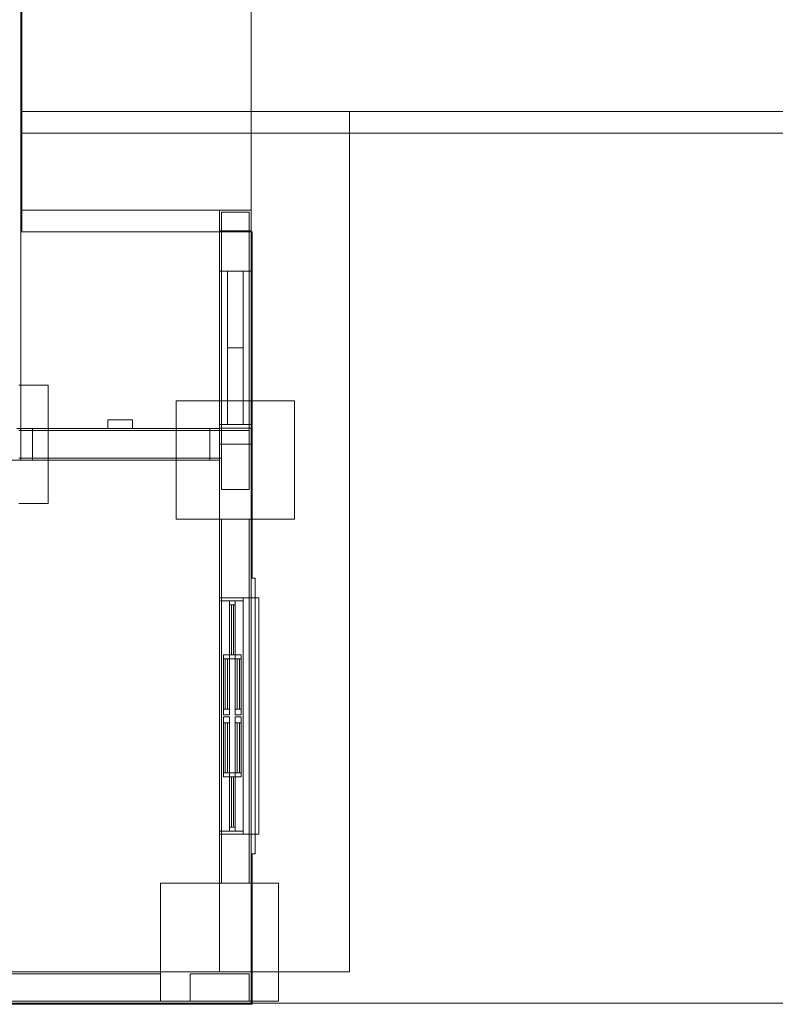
# Model space of a CAD drawing. Header units: millimetres. Extents: x 252 to 294, y 11.7 to 33.4.
# Tile 25 of 32: x 278.7 to 286.4, y 13.4 to 23.4. Entities that reach past the tile are written whole.
import ezdxf

# ---------------------------------------------------------------- set-up
doc = ezdxf.new("R2010")
doc.units = ezdxf.units.MM
doc.header["$LTSCALE"] = 10
for name, color, linetype in [('A-DETL', 251, 'Continuous'), ('A-FLOR', 252, 'Continuous'), ('A-WALL', 7, 'Continuous'), ('Q-CASE', 31, 'Continuous')]:
    doc.layers.add(name, color=color, linetype=linetype)
for name, color, linetype, lineweight in [('A-GLAZ', 7, 'Continuous', 5), ('I-WALL', 7, 'Continuous', 5), ('IFC-IfcFlowTerminal-Contorno', 250, 'Continuous', 5), ('IFC-IfcFurnishingElement-Contorno', 250, 'Continuous', 5), ('IFC-IfcSlab-Contorno', 250, 'Continuous', 5), ('IFC-IfcSpace-Contorno', 250, 'Continuous', 5), ('IFC-IfcWall-Contorno', 250, 'Continuous', 5), ('IFC-IfcWallStandardCase-Contorno', 250, 'Continuous', 5), ('IFC-Pilar-Contorno', 83, 'Continuous', 5), ('IFC-Sapata-Contorno', 253, 'Continuous', 5), ('IFC-Viga-Contorno', 66, 'Continuous', 5)]:
    doc.layers.add(name, color=color, linetype=linetype, lineweight=lineweight)

msp = doc.modelspace()

# ---------------------------------------------------------------- linework, layer by layer
at = {"layer": 'A-DETL', "color": 7, "lineweight": 5}
for p, q in [((292.031, 22.474), (282.031, 22.474)), ((282.031, 22.474), (282.031, 13.734)), ((281.011, 21.454), (280.731, 21.454)), ((280.731, 21.454), (280.731, 20.854)), ((281.011, 20.854), (281.011, 21.454)), ((280.711, 20.854), (281.031, 20.854)), ((280.731, 20.854), (281.011, 20.854)), ((281.031, 19.294), (280.711, 19.294)), ((281.011, 19.234), (280.731, 19.234)), ((280.731, 19.234), (280.731, 18.634)), ((281.011, 18.634), (281.011, 19.234)), ((280.731, 18.634), (281.011, 18.634)), ((280.951, 17.534), (280.711, 17.534)), ((281.071, 17.534), (280.951, 17.534)), ((280.951, 17.534), (280.951, 15.134)), ((281.111, 17.534), (281.071, 17.534)), ((281.111, 15.134), (281.111, 17.534)), ((280.811, 16.954), (280.751, 16.954)), ((280.751, 16.954), (280.751, 16.914)), ((280.751, 16.914), (280.751, 16.404)), ((280.769, 16.914), (280.751, 16.914)), ((280.791, 16.914), (280.769, 16.914)), ((280.769, 16.914), (280.769, 16.404)), ((280.811, 16.914), (280.791, 16.914)), ((280.791, 16.404), (280.791, 16.914)), ((280.811, 16.914), (280.811, 16.954)), ((280.811, 16.404), (280.811, 16.914)), ((280.751, 16.404), (280.751, 16.344)), ((280.751, 16.404), (280.769, 16.404)), ((280.751, 16.344), (280.811, 16.344)), ((280.811, 16.324), (280.751, 16.324)), ((280.751, 16.324), (280.751, 16.264)), ((280.769, 16.404), (280.791, 16.404)), ((280.791, 16.404), (280.811, 16.404)), ((280.811, 16.344), (280.811, 16.404)), ((280.811, 16.264), (280.811, 16.324)), ((280.769, 16.264), (280.751, 16.264)), ((280.751, 16.264), (280.751, 15.754)), ((280.769, 16.264), (280.769, 15.754)), ((280.791, 16.264), (280.769, 16.264)), ((280.811, 16.264), (280.791, 16.264)), ((280.791, 15.754), (280.791, 16.264)), ((280.811, 15.754), (280.811, 16.264)), ((280.751, 15.754), (280.751, 15.714)), ((280.751, 15.754), (280.769, 15.754)), ((280.751, 15.714), (280.811, 15.714)), ((280.769, 15.754), (280.791, 15.754)), ((280.791, 15.754), (280.811, 15.754)), ((280.811, 15.714), (280.811, 15.754)), ((280.951, 15.134), (280.711, 15.134)), ((280.951, 15.134), (281.071, 15.134)), ((281.071, 15.134), (281.111, 15.134)), ((281.011, 13.714), (280.411, 13.714)), ((280.411, 13.714), (280.411, 13.434)), ((281.011, 13.434), (281.011, 13.714)), ((282.031, 13.734), (281.031, 13.734)), ((281.031, 13.734), (281.031, 13.414)), ((280.411, 13.434), (281.011, 13.434))]:
    msp.add_line(p, q, dxfattribs=at)
at = {"layer": 'A-DETL', "linetype": 'Continuous', "lineweight": 5}
msp.add_line((281.031, 13.414), (292.031, 13.414), dxfattribs=at)
at = {"layer": 'A-FLOR', "lineweight": 5}
for p, q in [((281.031, 21.474), (281.031, 24.874)), ((278.691, 22.474), (282.031, 22.474)), ((280.711, 21.474), (278.691, 21.474)), ((280.611, 19.254), (278.811, 19.254)), ((278.811, 18.934), (280.611, 18.934))]:
    msp.add_line(p, q, dxfattribs=at)
at = {"layer": 'A-GLAZ', "lineweight": 5}
for p, q in [((280.951, 17.534), (280.711, 17.534)), ((280.711, 15.134), (280.711, 17.534)), ((280.711, 17.534), (280.951, 17.534)), ((280.951, 17.504), (280.721, 17.504)), ((280.811, 16.954), (280.811, 17.504)), ((280.871, 17.464), (280.811, 17.464)), ((280.831, 16.954), (280.831, 17.464)), ((280.853, 17.464), (280.853, 16.954)), ((280.871, 17.504), (280.871, 16.954)), ((280.871, 16.954), (280.811, 16.954)), ((280.871, 16.914), (280.811, 16.914)), ((280.871, 16.344), (280.871, 16.954)), ((280.871, 16.954), (280.931, 16.954)), ((280.931, 16.914), (280.871, 16.914)), ((280.891, 16.404), (280.891, 16.914)), ((280.913, 16.914), (280.913, 16.404)), ((280.931, 16.954), (280.931, 16.344)), ((280.931, 16.404), (280.871, 16.404)), ((280.931, 16.344), (280.871, 16.344)), ((280.871, 15.714), (280.871, 16.324)), ((280.871, 16.324), (280.931, 16.324)), ((280.931, 16.324), (280.931, 15.714)), ((280.931, 16.264), (280.871, 16.264)), ((280.891, 15.754), (280.891, 16.264)), ((280.913, 16.264), (280.913, 15.754)), ((280.811, 15.754), (280.871, 15.754)), ((280.871, 15.714), (280.811, 15.714)), ((280.811, 15.164), (280.811, 15.714)), ((280.831, 15.714), (280.831, 15.204)), ((280.851, 15.214), (280.851, 15.714)), ((280.931, 15.754), (280.871, 15.754)), ((280.871, 15.714), (280.871, 15.164)), ((280.931, 15.714), (280.871, 15.714)), ((280.951, 15.164), (280.711, 15.164)), ((280.951, 15.134), (280.711, 15.134)), ((280.951, 15.134), (280.711, 15.134)), ((280.871, 15.204), (280.811, 15.204))]:
    msp.add_line(p, q, dxfattribs=at)
at = {"layer": 'A-WALL', "lineweight": 5}
for p, q in [((281.071, 17.734), (281.031, 17.734)), ((281.031, 17.734), (281.031, 17.534)), ((281.071, 17.534), (281.071, 17.734)), ((281.031, 15.134), (281.031, 14.934)), ((281.071, 14.934), (281.071, 15.134)), ((281.031, 14.934), (281.071, 14.934))]:
    msp.add_line(p, q, dxfattribs=at)
at = {"layer": 'I-WALL', "lineweight": 5}
for p, q in [((278.691, 19.254), (278.691, 27.414)), ((281.031, 21.474), (280.711, 21.474)), ((280.711, 19.254), (280.711, 21.474)), ((281.031, 21.474), (281.031, 17.534)), ((280.711, 20.854), (280.731, 20.854)), ((281.011, 20.854), (281.031, 20.854)), ((278.811, 19.254), (278.691, 19.254)), ((278.811, 18.934), (278.811, 19.254)), ((280.711, 19.254), (280.611, 19.254)), ((280.611, 19.254), (280.611, 18.934)), ((280.791, 19.294), (280.711, 19.294)), ((281.031, 19.294), (280.951, 19.294)), ((273.251, 18.934), (278.811, 18.934)), ((280.611, 18.934), (280.711, 18.934)), ((280.711, 18.934), (280.711, 17.534)), ((280.711, 15.134), (280.711, 13.734)), ((281.031, 13.734), (281.031, 15.134)), ((280.711, 13.734), (273.911, 13.734)), ((263.351, 13.414), (281.031, 13.414))]:
    msp.add_line(p, q, dxfattribs=at)
at = {"layer": 'IFC-IfcFlowTerminal-Contorno', "lineweight": 5}
for p, q in [((279.575, 19.343), (279.575, 19.313)), ((279.576, 19.343), (279.575, 19.343)), ((279.575, 19.313), (279.575, 19.255)), ((279.577, 19.343), (279.576, 19.343)), ((279.578, 19.343), (279.577, 19.343)), ((279.577, 19.343), (279.577, 19.343)), ((279.58, 19.343), (279.578, 19.343)), ((279.578, 19.343), (279.578, 19.343)), ((279.582, 19.343), (279.58, 19.343)), ((279.583, 19.343), (279.582, 19.343)), ((279.584, 19.343), (279.583, 19.343)), ((279.585, 19.343), (279.584, 19.343)), ((279.595, 19.343), (279.59, 19.343)), ((279.598, 19.343), (279.595, 19.343)), ((279.63, 19.343), (279.598, 19.343)), ((279.74, 19.343), (279.63, 19.343)), ((279.825, 19.343), (279.74, 19.343)), ((279.825, 19.284), (279.825, 19.343)), ((279.575, 19.255), (279.578, 19.255)), ((279.578, 19.255), (279.579, 19.255)), ((279.578, 19.255), (279.578, 19.255)), ((279.579, 19.255), (279.58, 19.255)), ((279.579, 19.255), (279.579, 19.255)), ((279.58, 19.255), (279.582, 19.255)), ((279.582, 19.255), (279.582, 19.255)), ((279.584, 19.255), (279.585, 19.255)), ((279.585, 19.255), (279.587, 19.255)), ((279.587, 19.255), (279.589, 19.255)), ((279.589, 19.255), (279.59, 19.255)), ((279.59, 19.255), (279.592, 19.255)), ((279.592, 19.255), (279.595, 19.255)), ((279.595, 19.255), (279.598, 19.255)), ((279.598, 19.255), (279.602, 19.255)), ((279.602, 19.255), (279.607, 19.255)), ((279.607, 19.255), (279.63, 19.255)), ((279.63, 19.255), (279.74, 19.255)), ((279.74, 19.255), (279.825, 19.255)), ((279.825, 19.255), (279.825, 19.284))]:
    msp.add_line(p, q, dxfattribs=at)
at = {"layer": 'IFC-IfcFurnishingElement-Contorno', "lineweight": 5}
for p, q in [((280.951, 20.854), (280.791, 20.854)), ((280.791, 20.854), (280.791, 20.074)), ((280.951, 20.074), (280.951, 20.854)), ((280.951, 20.074), (280.791, 20.074)), ((280.791, 20.074), (280.791, 19.294)), ((280.791, 20.074), (280.951, 20.074)), ((280.951, 19.294), (280.951, 20.074)), ((280.791, 19.294), (280.951, 19.294)), ((281.102, 17.534), (281.071, 17.534)), ((281.106, 17.534), (281.102, 17.534)), ((281.11, 17.534), (281.106, 17.534)), ((281.111, 17.534), (281.11, 17.534)), ((281.111, 15.134), (281.111, 17.534)), ((281.071, 15.134), (281.102, 15.134)), ((281.102, 15.134), (281.106, 15.134)), ((281.106, 15.134), (281.11, 15.134)), ((281.11, 15.134), (281.111, 15.134))]:
    msp.add_line(p, q, dxfattribs=at)
at = {"layer": 'IFC-IfcSlab-Contorno', "lineweight": 5}
for p, q in [((281.031, 22.254), (281.031, 24.654)), ((281.031, 24.654), (281.031, 22.254)), ((281.031, 22.254), (278.701, 22.254)), ((278.701, 22.254), (279.691, 22.254)), ((279.691, 22.254), (281.031, 22.254)), ((282.031, 22.254), (281.031, 22.254)), ((281.031, 22.254), (281.031, 21.254)), ((281.031, 21.254), (281.031, 22.254)), ((281.031, 22.254), (282.031, 22.254)), ((282.031, 21.254), (282.031, 22.254)), ((282.031, 22.254), (292.031, 22.254)), ((282.031, 22.254), (282.031, 13.734)), ((292.031, 22.254), (282.031, 22.254)), ((278.691, 21.254), (280.711, 21.254)), ((280.711, 21.254), (281.031, 21.254)), ((281.031, 21.254), (281.031, 20.854)), ((282.031, 13.734), (282.031, 21.254)), ((281.031, 20.854), (281.031, 19.294)), ((281.031, 19.294), (281.031, 19.259)), ((281.031, 19.259), (281.031, 19.094)), ((281.031, 19.094), (281.031, 17.734)), ((281.031, 14.934), (281.031, 13.734)), ((281.031, 13.734), (281.041, 13.734)), ((281.041, 13.734), (281.071, 13.734)), ((282.031, 13.734), (281.041, 13.734)), ((281.071, 13.734), (281.111, 13.734)), ((281.111, 13.734), (282.031, 13.734)), ((281.031, 13.414), (292.031, 13.414))]:
    msp.add_line(p, q, dxfattribs=at)
at = {"layer": 'IFC-IfcSpace-Contorno', "lineweight": 5}
for p, q in [((278.691, 21.254), (278.691, 19.367)), ((278.701, 21.254), (278.691, 21.254)), ((278.805, 21.254), (278.701, 21.254)), ((280.711, 21.254), (278.805, 21.254)), ((280.711, 20.854), (280.711, 21.254)), ((280.711, 19.367), (280.711, 20.854)), ((278.691, 19.367), (278.691, 19.254)), ((280.711, 19.343), (280.711, 19.367)), ((280.711, 19.294), (280.711, 19.343)), ((278.691, 19.254), (278.701, 19.254)), ((278.701, 19.254), (278.805, 19.254)), ((278.805, 19.254), (279.825, 19.254)), ((279.825, 19.254), (280.711, 19.254)), ((280.711, 19.259), (280.711, 19.294)), ((280.711, 19.255), (280.711, 19.259)), ((280.711, 19.254), (280.711, 19.255)), ((278.691, 18.934), (278.531, 18.934)), ((278.811, 18.934), (278.691, 18.934)), ((280.711, 18.934), (278.811, 18.934)), ((280.711, 14.029), (280.711, 18.934)), ((280.711, 13.734), (280.711, 14.029)), ((274.297, 13.734), (280.711, 13.734))]:
    msp.add_line(p, q, dxfattribs=at)
at = {"layer": 'IFC-IfcWall-Contorno', "lineweight": 5}
for p, q in [((280.711, 21.264), (280.711, 21.254)), ((281.031, 21.264), (280.711, 21.264)), ((280.711, 21.254), (281.031, 21.254)), ((280.711, 21.254), (280.711, 21.254)), ((281.031, 21.254), (281.031, 21.264)), ((281.031, 21.254), (281.031, 21.254)), ((281.031, 17.734), (281.031, 14.934)), ((281.041, 17.734), (281.031, 17.734)), ((281.071, 17.734), (281.041, 17.734)), ((281.071, 17.534), (281.071, 17.734)), ((281.071, 15.134), (281.071, 17.534)), ((281.071, 14.934), (281.071, 15.134)), ((281.031, 14.934), (281.041, 14.934)), ((281.041, 14.934), (281.071, 14.934)), ((279.836, 13.734), (273.911, 13.734)), ((280.115, 13.734), (279.836, 13.734)), ((280.99, 13.734), (280.115, 13.734)), ((281.031, 13.734), (280.99, 13.734)), ((281.031, 13.692), (281.031, 13.734)), ((281.031, 13.414), (281.031, 13.692)), ((281.031, 13.414), (273.591, 13.414)), ((273.751, 13.414), (280.094, 13.414)), ((280.094, 13.414), (281.031, 13.414)), ((281.041, 13.414), (281.031, 13.414)), ((281.041, 13.404), (281.041, 13.414)), ((263.341, 13.404), (281.041, 13.404))]:
    msp.add_line(p, q, dxfattribs=at)
at = {"layer": 'IFC-IfcWallStandardCase-Contorno', "lineweight": 5}
for p, q in [((278.691, 22.254), (278.691, 24.654)), ((278.691, 24.654), (278.691, 22.254)), ((278.701, 22.254), (278.701, 24.654)), ((278.691, 21.254), (278.691, 22.254)), ((278.691, 22.254), (278.691, 21.254)), ((278.701, 21.254), (278.701, 22.254)), ((278.691, 20.304), (278.691, 21.254)), ((280.711, 21.254), (280.711, 21.193)), ((280.752, 21.254), (280.711, 21.254)), ((281.031, 21.254), (280.752, 21.254)), ((281.031, 21.193), (281.031, 21.254)), ((281.041, 21.254), (281.031, 21.254)), ((281.031, 21.254), (281.031, 20.854)), ((281.041, 17.734), (281.041, 21.254)), ((280.711, 21.193), (280.711, 20.854)), ((281.031, 20.854), (281.031, 21.193)), ((280.711, 20.854), (280.791, 20.854)), ((280.711, 20.854), (280.711, 20.074)), ((280.791, 20.854), (280.711, 20.854)), ((280.791, 20.854), (280.951, 20.854)), ((280.951, 20.854), (281.031, 20.854)), ((281.031, 20.854), (280.951, 20.854)), ((281.031, 20.074), (281.031, 20.854)), ((281.031, 20.854), (281.031, 19.294)), ((278.691, 19.254), (278.691, 20.304)), ((280.711, 20.074), (280.711, 19.294)), ((281.031, 19.294), (281.031, 20.074)), ((278.65, 19.254), (278.691, 19.254)), ((278.691, 19.254), (278.691, 18.962)), ((278.701, 19.254), (278.691, 19.254)), ((278.702, 19.254), (278.701, 19.254)), ((278.755, 19.254), (278.702, 19.254)), ((279.718, 19.254), (278.755, 19.254)), ((280.657, 19.254), (279.718, 19.254)), ((280.711, 19.254), (280.657, 19.254)), ((280.711, 19.294), (280.711, 19.264)), ((280.791, 19.294), (280.711, 19.294)), ((280.711, 19.294), (280.791, 19.294)), ((280.711, 19.264), (280.711, 19.259)), ((280.711, 19.259), (280.752, 19.259)), ((280.99, 19.259), (280.711, 19.259)), ((280.711, 19.259), (280.711, 19.254)), ((280.711, 19.094), (280.711, 19.254)), ((280.711, 19.254), (280.711, 19.115)), ((280.752, 19.259), (281.031, 19.259)), ((280.951, 19.294), (280.791, 19.294)), ((281.031, 19.294), (280.951, 19.294)), ((280.951, 19.294), (281.031, 19.294)), ((281.031, 19.259), (280.99, 19.259)), ((281.031, 19.264), (281.031, 19.294)), ((281.031, 19.294), (281.031, 19.259)), ((281.031, 19.259), (281.031, 19.264)), ((281.031, 19.115), (281.031, 19.259)), ((281.031, 19.259), (281.031, 19.094)), ((280.711, 19.115), (280.711, 19.094)), ((281.031, 19.094), (281.031, 19.115)), ((280.752, 19.094), (280.711, 19.094)), ((280.711, 19.094), (280.711, 18.934)), ((280.711, 18.962), (280.711, 19.094)), ((280.711, 19.094), (280.99, 19.094)), ((281.031, 19.094), (280.752, 19.094)), ((280.99, 19.094), (281.031, 19.094)), ((281.031, 18.741), (281.031, 19.094)), ((281.031, 19.094), (281.031, 17.734)), ((278.691, 18.962), (278.691, 18.934)), ((278.691, 18.934), (278.702, 18.934)), ((278.702, 18.934), (278.755, 18.934)), ((278.755, 18.934), (278.811, 18.934)), ((278.811, 18.934), (279.718, 18.934)), ((279.718, 18.934), (280.657, 18.934)), ((280.657, 18.934), (280.711, 18.934)), ((280.711, 18.934), (280.711, 18.962)), ((280.711, 18.934), (280.711, 18.741)), ((280.711, 18.741), (280.711, 18.101)), ((281.031, 18.101), (281.031, 18.741)), ((280.711, 18.101), (280.711, 17.534)), ((281.031, 17.734), (281.031, 18.101)), ((281.031, 17.534), (281.031, 17.734)), ((280.711, 17.534), (280.711, 16.574)), ((281.031, 16.574), (281.031, 17.534)), ((280.711, 16.574), (280.711, 15.134)), ((281.031, 15.134), (281.031, 16.574)), ((280.711, 15.134), (280.711, 14.624)), ((281.031, 14.934), (281.031, 15.134)), ((281.031, 14.624), (281.031, 14.934)), ((281.031, 14.934), (281.031, 13.734)), ((281.041, 13.734), (281.041, 14.934)), ((280.711, 14.624), (280.711, 14.05)), ((281.031, 14.05), (281.031, 14.624)), ((280.711, 14.05), (280.711, 13.734)), ((281.031, 13.734), (281.031, 14.05)), ((280.711, 13.734), (280.752, 13.734)), ((280.752, 13.734), (281.031, 13.734)), ((281.031, 13.734), (281.031, 13.414)), ((281.041, 13.414), (281.041, 13.734)), ((281.031, 13.414), (281.041, 13.414))]:
    msp.add_line(p, q, dxfattribs=at)
at = {"layer": 'IFC-Pilar-Contorno', "lineweight": 5}
for p, q in [((280.731, 21.454), (280.731, 20.931)), ((280.767, 21.454), (280.731, 21.454)), ((281.011, 21.454), (280.767, 21.454)), ((281.011, 21.376), (281.011, 21.454)), ((281.011, 20.854), (281.011, 21.376)), ((280.731, 20.931), (280.731, 20.854)), ((280.731, 20.854), (280.975, 20.854)), ((280.975, 20.854), (281.011, 20.854)), ((280.731, 19.234), (280.731, 18.954)), ((280.767, 19.234), (280.731, 19.234)), ((281.011, 19.234), (280.767, 19.234)), ((281.011, 19.156), (281.011, 19.234)), ((281.011, 18.634), (281.011, 19.156)), ((280.731, 18.954), (280.731, 18.711)), ((280.731, 18.711), (280.731, 18.634)), ((280.731, 18.634), (280.975, 18.634)), ((280.975, 18.634), (281.011, 18.634)), ((280.411, 13.714), (280.411, 13.47)), ((280.488, 13.714), (280.411, 13.714)), ((281.011, 13.714), (280.488, 13.714)), ((281.011, 13.678), (281.011, 13.714)), ((281.011, 13.434), (281.011, 13.678)), ((280.411, 13.47), (280.411, 13.434)), ((280.411, 13.434), (280.934, 13.434)), ((280.934, 13.434), (281.011, 13.434))]:
    msp.add_line(p, q, dxfattribs=at)
at = {"layer": 'IFC-Sapata-Contorno', "lineweight": 5}
for p, q in [((278.971, 19.694), (278.671, 19.694)), ((278.971, 19.234), (278.971, 19.694)), ((280.271, 19.534), (280.271, 19.234)), ((280.731, 19.534), (280.271, 19.534)), ((281.011, 19.534), (280.731, 19.534)), ((281.471, 19.534), (281.011, 19.534)), ((281.471, 19.234), (281.471, 19.534)), ((278.971, 18.954), (278.971, 19.234)), ((280.271, 19.234), (280.271, 18.954)), ((281.471, 18.954), (281.471, 19.234)), ((278.971, 18.494), (278.971, 18.954)), ((280.271, 18.954), (280.271, 18.634)), ((281.471, 18.334), (281.471, 18.954)), ((280.271, 18.634), (280.271, 18.334)), ((278.671, 18.494), (278.971, 18.494)), ((280.271, 18.334), (280.731, 18.334)), ((280.731, 18.334), (281.011, 18.334)), ((281.011, 18.334), (281.471, 18.334)), ((280.111, 14.634), (280.111, 13.714)), ((280.731, 14.634), (280.111, 14.634)), ((281.011, 14.634), (280.731, 14.634)), ((281.311, 14.634), (281.011, 14.634)), ((281.311, 13.714), (281.311, 14.634)), ((280.111, 13.714), (280.111, 13.434)), ((281.311, 13.434), (281.311, 13.714)), ((280.111, 13.434), (280.411, 13.434)), ((281.011, 13.434), (281.311, 13.434))]:
    msp.add_line(p, q, dxfattribs=at)
at = {"layer": 'IFC-Viga-Contorno', "lineweight": 5}
for p, q in [((280.731, 20.854), (280.731, 19.534)), ((281.011, 19.534), (281.011, 20.854)), ((280.731, 19.534), (280.731, 19.234)), ((281.011, 19.234), (281.011, 19.534)), ((278.971, 19.234), (278.671, 19.234)), ((280.271, 19.234), (278.971, 19.234)), ((280.731, 19.234), (280.271, 19.234)), ((280.731, 19.234), (281.011, 19.234)), ((280.731, 18.954), (280.731, 19.234)), ((278.671, 18.954), (278.971, 18.954)), ((278.971, 18.954), (280.271, 18.954)), ((280.271, 18.954), (280.731, 18.954)), ((280.731, 18.334), (280.731, 14.634)), ((281.011, 14.634), (281.011, 18.334)), ((280.731, 14.634), (281.011, 14.634)), ((280.111, 13.714), (274.191, 13.714)), ((280.111, 13.434), (280.111, 13.714)), ((274.191, 13.434), (280.111, 13.434))]:
    msp.add_line(p, q, dxfattribs=at)
at = {"layer": 'Q-CASE', "lineweight": 5}
for p, q in [((280.791, 20.074), (280.791, 20.854)), ((280.951, 20.854), (280.951, 20.074)), ((280.791, 19.294), (280.791, 20.074)), ((280.951, 20.074), (280.791, 20.074)), ((280.791, 20.074), (280.951, 20.074)), ((280.951, 20.074), (280.951, 19.294)), ((280.791, 19.294), (280.951, 19.294))]:
    msp.add_line(p, q, dxfattribs=at)

doc.saveas('drawing.dxf')
